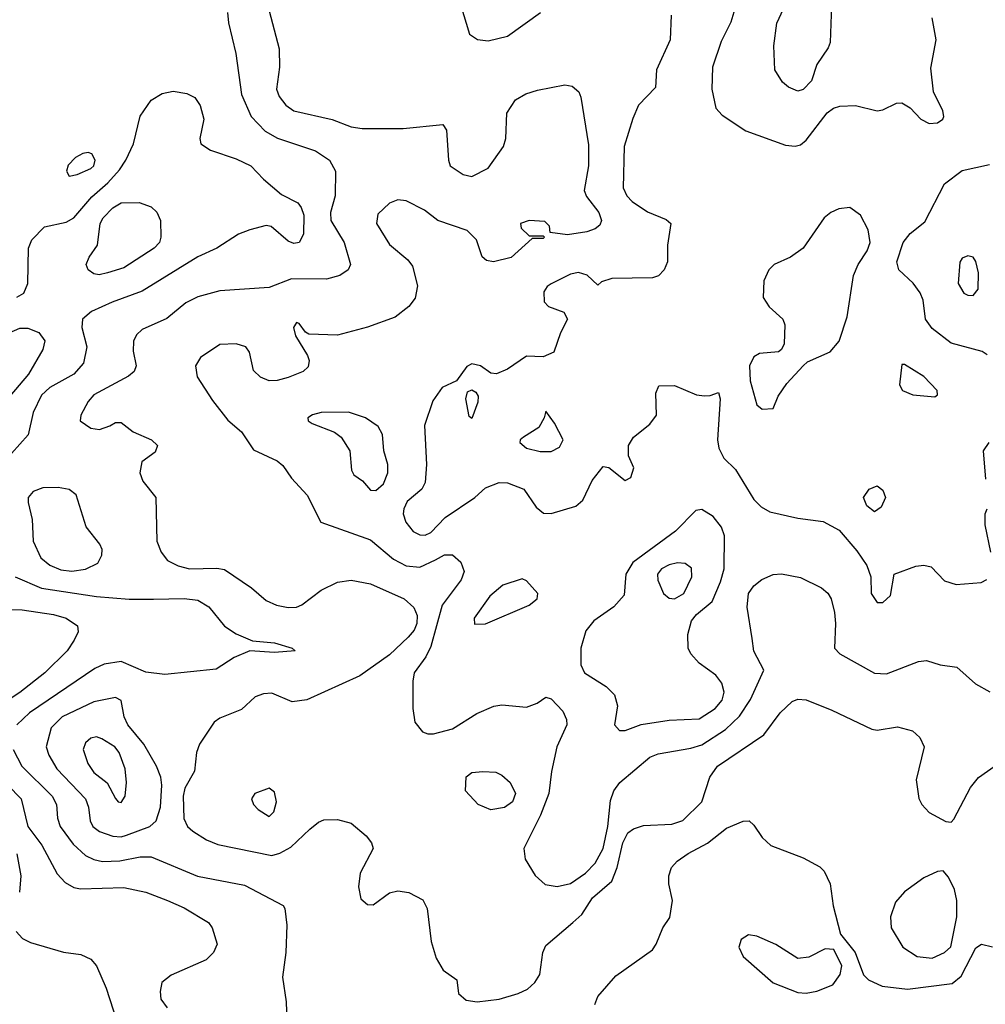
# Model space of a CAD drawing. Extents: x 1173079 to 1307053, y 522583 to 678478.
# Tile 25 of 256: x 1201835 to 1205359, y 543566 to 547158. Entities that reach past the tile are written whole.
import ezdxf

# ---------------------------------------------------------------- set-up
doc = ezdxf.new("R2010")
doc.units = 0

msp = doc.modelspace()

# ---------------------------------------------------------------- linework, layer by layer
at = {"layer": '0CON20XD'}
for points in [[(1204675, 546897.8), (1204641.2, 546911.2), (1204619.5, 546929.5), (1204591.4, 546975), (1204587, 547063), (1204598.6, 547145), (1204622.9, 547197.1), (1204675, 547259.5), (1204755, 547284.3), (1204792.3, 547282.3), (1204806.7, 547275), (1204812, 547255), (1204798.5, 547211.5), (1204792.7, 547075), (1204785.3, 547055), (1204744.7, 546995), (1204724.7, 546935.3), (1204695, 546903.3), (1204675, 546897.8)], [(1203443.4, 547213.4), (1203476.7, 547105), (1203505.9, 547085.9), (1203545, 547080.6), (1203615, 547098.1), (1203736.1, 547183.9)], [(1202593.8, 547183.8), (1202596.7, 547146.7), (1202623.6, 547035), (1202644.6, 546885), (1202680.4, 546805), (1202731.1, 546751.1), (1202776.2, 546726.2), (1202915, 546679.4), (1202966.2, 546645), (1202987.8, 546605), (1202986.1, 546515), (1202970, 546455), (1202971.1, 546425), (1203019.6, 546345), (1203041.9, 546265), (1203034.2, 546245), (1203003.8, 546225), (1202955, 546211.5), (1202827.3, 546212.7), (1202745, 546180.9), (1202565, 546168.8), (1202485, 546147.3), (1202440.8, 546125), (1202372.3, 546067.7), (1202282.6, 546027.4), (1202261.8, 546008.3), (1202250.8, 545985), (1202248.8, 545948.8), (1202260.6, 545895), (1202252.5, 545875), (1202232.1, 545857.9), (1202105, 545789.1), (1202084.5, 545765), (1202058.6, 545715), (1202056, 545695), (1202095, 545667.8), (1202126.7, 545663.3), (1202163.6, 545676.4), (1202185, 545688.6), (1202205, 545688.6), (1202248.6, 545655), (1202316, 545625), (1202338, 545605), (1202329.7, 545580.3), (1202281.1, 545545), (1202273.1, 545505), (1202284.1, 545474.1), (1202331.4, 545415), (1202335.7, 545255), (1202351.4, 545215), (1202374.6, 545184.6), (1202413.8, 545165), (1202454.7, 545154.7), (1202555, 545157.5), (1202582.2, 545152.2), (1202680.9, 545085), (1202735, 545038.7), (1202772.7, 545022.7), (1202815, 545013.7), (1202845, 545014.7), (1202865, 545023.1), (1202935, 545076.9), (1202995, 545106.2), (1203045, 545113.8), (1203115, 545100), (1203238.6, 545045), (1203273.7, 545013.7), (1203285.9, 544985), (1203284.7, 544955), (1203275, 544930.5), (1203253.1, 544905), (1203185, 544841.2), (1203076.1, 544763.9), (1202883.4, 544676.6), (1202829.5, 544669.5), (1202755, 544701.5), (1202725, 544698.9), (1202695, 544687.5), (1202645, 544642), (1202565, 544609.5), (1202545, 544595.6), (1202491.5, 544515), (1202480.5, 544485), (1202473.2, 544416.8), (1202438.1, 544355), (1202431.1, 544325), (1202433.8, 544243.8), (1202447.8, 544215), (1202467.4, 544197.4), (1202516.4, 544166.3), (1202558.5, 544148.5), (1202755, 544109.3), (1202785, 544117.5), (1202825, 544139.6), (1202894.5, 544205), (1202925, 544230.5), (1202945, 544239.1), (1202995, 544240.4), (1203045, 544226.9), (1203100.1, 544180.1), (1203119.6, 544155), (1203125.4, 544135), (1203077.5, 544045), (1203071.2, 543995), (1203080.6, 543950.6), (1203105, 543930), (1203125, 543928.5), (1203185, 543972.7), (1203215, 543979.6), (1203255, 543973.8), (1203307, 543947), (1203322.7, 543915), (1203337.3, 543795), (1203354.7, 543734.7), (1203380.9, 543690.9), (1203430, 543655), (1203436.7, 543605), (1203465, 543581.4), (1203505, 543575.6), (1203585, 543585.3), (1203654, 543605), (1203688.7, 543621.3), (1203715, 543645.6), (1203733.5, 543675), (1203744.5, 543755), (1203755, 543780), (1203854.3, 543865), (1203886.8, 543893.2), (1203926, 543955), (1203996.6, 544015), (1204015.2, 544064.8), (1204036.8, 544155), (1204055, 544191.1), (1204075, 544206.5), (1204112.1, 544217.9), (1204215, 544222.7), (1204255, 544236.5), (1204324.6, 544305), (1204353.9, 544395), (1204382, 544435), (1204550.9, 544549.1), (1204610.5, 544629.5), (1204655, 544670.5), (1204675, 544678.8), (1204705, 544676.2), (1204799.4, 544639.4), (1204945, 544570), (1204965, 544566.7), (1205038.3, 544578.3), (1205093.8, 544563.8), (1205119.8, 544539.8), (1205136.5, 544505), (1205106.4, 544385), (1205117, 544317), (1205128.1, 544295), (1205155, 544265.7), (1205215, 544232.5), (1205235, 544230.8), (1205245, 544241.4), (1205305, 544356.9), (1205335, 544393.6), (1205445, 544471.2)], [(1202745, 547190), (1202782, 547052), (1202783.8, 546985), (1202772.3, 546905), (1202782, 546878), (1202806.6, 546846.6), (1202835.2, 546825.2), (1202975.7, 546794.3), (1203045, 546766.7), (1203085, 546760.5), (1203235, 546760.5), (1203380, 546775), (1203393.3, 546755), (1203400, 546645), (1203406, 546625), (1203453.3, 546593.3), (1203485, 546586.5), (1203545, 546615.8), (1203601.4, 546695), (1203608.9, 546725), (1203613.4, 546816.6), (1203644.5, 546865.5), (1203682.2, 546887.8), (1203725, 546900.9), (1203825, 546920.4), (1203852, 546915), (1203875.5, 546895), (1203883.5, 546875), (1203910.9, 546700.9), (1203911.5, 546625), (1203895.5, 546535), (1203903.5, 546513.5), (1203949.1, 546455), (1203959.1, 546425), (1203951.9, 546408.1), (1203935, 546394.6), (1203905, 546383.8), (1203835, 546372.7), (1203771.7, 546381.7), (1203768.8, 546405), (1203752, 546422), (1203695, 546425.7), (1203662.5, 546415), (1203665, 546397.5), (1203695, 546370), (1203745, 546370), (1203750, 546365), (1203745, 546360), (1203705, 546360), (1203629.1, 546290.9), (1203564.3, 546274.3), (1203539.2, 546279.2), (1203522.7, 546292.7), (1203501.9, 546355), (1203468.8, 546388.8), (1203361.2, 546425), (1203312.6, 546462.6), (1203245, 546496.7), (1203215, 546500.6), (1203185, 546488.9), (1203141.9, 546448.1), (1203137.5, 546415), (1203185, 546338.1), (1203251.9, 546281.9), (1203269.1, 546259.1), (1203287.4, 546187.4), (1203278.1, 546141.9), (1203255, 546111.1), (1203205, 546073.3), (1203105, 546035.8), (1202995, 546007.1), (1202890.8, 546010.8), (1202878.3, 546018.3), (1202855, 546050), (1202845, 546053.3), (1202834.3, 546035), (1202841.2, 546005), (1202885, 545932.5), (1202892, 545915), (1202888.1, 545891.9), (1202870, 545875), (1202815, 545853.1), (1202775, 545841.2), (1202745, 545840.9), (1202713.8, 545853.8), (1202687.9, 545877.9), (1202674, 545945), (1202660, 545965), (1202625.6, 545975.6), (1202565, 545972.5), (1202494.5, 545925.5), (1202476.9, 545895), (1202483.3, 545855), (1202538.3, 545768.3), (1202595, 545697.5), (1202644.1, 545654.1), (1202688.3, 545588.3), (1202775, 545548.5), (1202795, 545531.9), (1202826.5, 545485), (1202884, 545424), (1202934.4, 545324.4), (1203115, 545260.4), (1203199.4, 545189.4), (1203245, 545166), (1203295, 545160.8), (1203352.3, 545187.7), (1203385, 545205.8), (1203415, 545205.3), (1203445, 545178.8), (1203457.6, 545145), (1203446.2, 545115), (1203377.3, 545022.7), (1203335, 544870.9), (1203316.9, 544833.1), (1203275.3, 544775), (1203269.7, 544745), (1203269.3, 544645), (1203277.7, 544595), (1203305, 544560), (1203325, 544552.3), (1203345, 544553.2), (1203415, 544570.4), (1203503.1, 544626.9), (1203565, 544653.6), (1203595, 544658.8), (1203685, 544650), (1203724, 544665), (1203755, 544686.2), (1203775, 544680), (1203816.9, 544635), (1203830.6, 544605), (1203832.5, 544585), (1203795.5, 544505), (1203775.7, 544415.7), (1203766.8, 544335), (1203736.4, 544256.4), (1203674.6, 544134.6), (1203679.5, 544095), (1203716.5, 544036.5), (1203752.9, 544002.9), (1203796.3, 543996.3), (1203845, 544006.7), (1203900, 544045), (1203935, 544081.5), (1203965, 544134.5), (1203981.4, 544215), (1203990.8, 544309.2), (1204003.9, 544345), (1204025.3, 544374.7), (1204135, 544468.2), (1204165, 544479.6), (1204285, 544500.3), (1204325, 544512.9), (1204411.6, 544568.4), (1204462.7, 544617.3), (1204501.8, 544678.2), (1204550.6, 544785), (1204514.6, 544854.6), (1204508.9, 544901.1), (1204490, 545015), (1204494.6, 545065), (1204515, 545092.5), (1204544.1, 545115.9), (1204585, 545133.8), (1204615, 545136.9), (1204685, 545123.2), (1204761.9, 545085), (1204785, 545065.5), (1204796.8, 545045), (1204808.8, 544995), (1204813.1, 544955), (1204809.2, 544865), (1204828, 544845), (1204955, 544773.8), (1204998.5, 544771.5), (1205115, 544816), (1205145, 544820), (1205195, 544804), (1205255.9, 544795.9), (1205323.8, 544735), (1205376.2, 544706.2)], [(1204212.9, 547175), (1204209.2, 547085), (1204159.2, 546975), (1204155, 546910), (1204094.1, 546845.9), (1204072.4, 546797.6), (1204041.8, 546695), (1204037.5, 546545), (1204050.4, 546515), (1204070, 546495), (1204127, 546457), (1204195, 546428.6), (1204211.2, 546415), (1204200, 546335), (1204200, 546275), (1204186.7, 546245), (1204166.1, 546223.9), (1204145, 546216.7), (1203996.2, 546213.8), (1203958.3, 546201.7), (1203945, 546190), (1203906.1, 546226.1), (1203875, 546235.8), (1203845, 546229.2), (1203775, 546194.5), (1203760, 546185), (1203747.7, 546165), (1203748.9, 546128.9), (1203765, 546112.2), (1203820.6, 546090.6), (1203834.2, 546065), (1203809.1, 546015), (1203784.6, 545945.4), (1203745, 545928.1), (1203685, 545930.8), (1203615, 545883.1), (1203575, 545866), (1203555, 545868), (1203516.7, 545895), (1203485, 545902.5), (1203466.8, 545893.2), (1203429.4, 545840.6), (1203376.7, 545816.7), (1203342.8, 545767.2), (1203312.3, 545677.7), (1203320, 545535), (1203315, 545470), (1203303.3, 545445), (1203249.7, 545400.3), (1203236.7, 545373.3), (1203234.5, 545355), (1203244.6, 545325), (1203271.2, 545291.2), (1203295, 545278.2), (1203315, 545278), (1203335, 545287.5), (1203388.4, 545341.6), (1203495.8, 545415), (1203535, 545450), (1203585, 545470), (1203615, 545468.6), (1203675, 545445.6), (1203719.8, 545379.8), (1203747.4, 545357.4), (1203775, 545356.5), (1203865, 545383.1), (1203890.4, 545405), (1203925, 545477.1), (1203965, 545528), (1203985, 545523.8), (1204045, 545476.7), (1204065, 545487.5), (1204076.4, 545523.6), (1204057, 545567), (1204056.9, 545605), (1204075.6, 545635), (1204135, 545682.2), (1204159.2, 545715), (1204156.7, 545795), (1204168.3, 545821.7), (1204225, 545823.8), (1204305, 545790), (1204333.9, 545786.1), (1204355, 545786.7), (1204385, 545797.5), (1204392, 545775), (1204382, 545625), (1204386.9, 545595), (1204405, 545558.9), (1204447.1, 545517.1), (1204515, 545408), (1204540.7, 545380.7), (1204572.6, 545362.6), (1204675, 545340), (1204767.8, 545327.8), (1204826.2, 545296.2), (1204890.5, 545220.5), (1204927.1, 545167.1), (1204941.1, 545125), (1204943.3, 545065), (1204965, 545032), (1204985, 545032), (1205012.7, 545057.3), (1205026.2, 545135), (1205105.3, 545164.7), (1205135, 545168.2), (1205161.7, 545161.7), (1205210.7, 545110.7), (1205252.4, 545097.6), (1205344.6, 545105.4), (1205364.6, 545115.4)], [(1204441.1, 547185), (1204431.1, 547148.9), (1204395, 547078), (1204363.4, 546985), (1204361.6, 546905), (1204375.7, 546835), (1204399.2, 546809.2), (1204485, 546752.5), (1204630.3, 546700.3), (1204665, 546696.5), (1204685, 546701.8)], [(1204685, 546701.8), (1204705, 546718.9), (1204782.4, 546817.6), (1204805.4, 546834.6), (1204827.9, 546842.1), (1204885, 546845.4), (1204965, 546825.5), (1204985, 546828.9), (1205035, 546853.1), (1205055, 546854.2), (1205085, 546836), (1205124.2, 546795), (1205155, 546778.9), (1205185, 546781.4), (1205203.8, 546795), (1205207.5, 546805), (1205204.3, 546825), (1205170.6, 546895), (1205160.9, 546980.9), (1205180, 547085), (1205165.6, 547165)], [(1201825, 546145.5), (1201850.2, 546159.8), (1201864.6, 546195), (1201867.5, 546325), (1201879.6, 546355), (1201925, 546402.1), (1202005, 546418.8), (1202032.5, 546435), (1202098.7, 546511.3), (1202157.2, 546562.9), (1202199.2, 546610.8), (1202222.7, 546645), (1202250.5, 546705), (1202275, 546805.8), (1202315, 546864.5), (1202355, 546889.2), (1202395, 546896.9), (1202445, 546888.5), (1202473.9, 546873.9), (1202493.6, 546845), (1202507.3, 546795), (1202492.5, 546725), (1202496.2, 546705), (1202531.4, 546681.4), (1202625, 546650), (1202679.2, 546625), (1202725, 546576), (1202790.7, 546520.7), (1202849.7, 546489.7), (1202862.8, 546472.8), (1202871.6, 546445), (1202870.9, 546375), (1202855, 546345.6), (1202835, 546341.2), (1202815, 546350.5), (1202753.4, 546403.4), (1202735, 546407.5), (1202675, 546391.9), (1202633.8, 546375), (1202554.2, 546325), (1202485, 546292.3), (1202281.8, 546168.2), (1202172.1, 546127.9), (1202096.6, 546093.4), (1202064.7, 546065.3), (1202061.2, 546035), (1202080.4, 545965), (1202068.2, 545905), (1202032.5, 545865), (1201945, 545816.7), (1201915, 545788.5), (1201884.7, 545724.7), (1201866, 545644), (1201805, 545575.5)], [(1202015, 546587.5), (1202045, 546592.9), (1202095, 546614.6), (1202105.5, 546625), (1202110, 546645), (1202098.8, 546668.8), (1202085, 546673.8), (1202065, 546669.2), (1202038.8, 546655), (1202012.4, 546627.6), (1202006.2, 546605), (1202015, 546587.5)], [(1205365.8, 545935.8), (1205347.5, 545947.5), (1205235, 545978.5), (1205165, 546031.9), (1205141.5, 546065), (1205132.2, 546135), (1205121.7, 546161.7), (1205096.6, 546196.6), (1205043.3, 546245), (1205036.5, 546275), (1205059.4, 546345), (1205085, 546377.5), (1205139.1, 546420.9), (1205210.3, 546559.7), (1205275, 546608), (1205375, 546629.2)], [(1202125, 546227.1), (1202105, 546230.5), (1202084.4, 546245), (1202078.1, 546265), (1202088, 546292), (1202119.5, 546335), (1202129.3, 546415), (1202140, 546435), (1202175, 546471.3), (1202205, 546490), (1202270.6, 546490.6), (1202315.4, 546475.4), (1202335.4, 546455.4), (1202348.9, 546425), (1202350.5, 546365), (1202345.5, 546345), (1202325.6, 546325), (1202215, 546253.3), (1202155, 546233.9), (1202125, 546227.1)], [(1204545, 545737.5), (1204585, 545740), (1204603.8, 545785), (1204635, 545831.2), (1204694.4, 545895.6), (1204710.7, 545909.3), (1204793.3, 545946.7), (1204826.2, 545985), (1204855.5, 546074.5), (1204878.2, 546225), (1204895.9, 546265), (1204928.6, 546315), (1204939.4, 546345), (1204931.7, 546391.7), (1204904.4, 546445), (1204865, 546472.9), (1204825, 546468.1), (1204795.4, 546454.6), (1204771.4, 546435), (1204694.4, 546325), (1204647.9, 546292.1), (1204588.9, 546265), (1204569.6, 546245), (1204551.5, 546205), (1204548.1, 546145), (1204570, 546110), (1204620, 546065), (1204627.1, 546045), (1204625.8, 545975), (1204615.8, 545954.2), (1204604.2, 545945.8), (1204535, 545940.8), (1204515, 545928.6), (1204498.5, 545895), (1204500.8, 545840.8), (1204525, 545753.3), (1204545, 545737.5)], [(1205315, 546151.9), (1205332.7, 546175), (1205334.5, 546235), (1205325, 546276.2), (1205315, 546291.2), (1205295, 546296.7), (1205275, 546287.5), (1205266.1, 546273.9), (1205260, 546195), (1205280.9, 546160.9), (1205295, 546152.9), (1205315, 546151.9)], [(1201787.5, 546012.5), (1201835, 546032.9), (1201865, 546032.5), (1201905, 546016.5), (1201926.5, 545986.5), (1201920, 545955), (1201867.7, 545865), (1201798.8, 545785)], [(1205175, 545782), (1205185, 545790), (1205183.3, 545805), (1205135, 545856.2), (1205065, 545900), (1205055, 545900), (1205046.4, 545826.4), (1205057.5, 545805), (1205095, 545790), (1205175, 545782)], [(1203485, 545702.5), (1203475, 545710), (1203463.8, 545775), (1203469.3, 545800.7), (1203485, 545807.5), (1203499.5, 545799.5), (1203508, 545785), (1203507, 545763), (1203485, 545702.5)], [(1203135, 545440), (1203163.3, 545465), (1203178.8, 545505), (1203178.8, 545535), (1203163.8, 545585), (1203158.8, 545645), (1203143.9, 545673.9), (1203097.5, 545705), (1203035, 545725.6), (1202935, 545725.5), (1202903.1, 545716.9), (1202886.2, 545705), (1202888, 545695), (1202902, 545685), (1202983.5, 545653.5), (1203008.8, 545635), (1203040, 545585), (1203046.2, 545515), (1203055, 545497.5), (1203085.7, 545475.7), (1203115, 545441.2), (1203135, 545440)], [(1203735, 545582.1), (1203775, 545582.5), (1203805, 545598), (1203818.6, 545625), (1203786.6, 545686.6), (1203755, 545730), (1203748.8, 545705), (1203729.3, 545670.7), (1203674, 545635), (1203662, 545625), (1203660, 545615), (1203685, 545594.5), (1203735, 545582.1)], [(1205361.2, 545481.2), (1205352.9, 545585), (1205372.9, 545615)], [(1202025, 545146.1), (1202075, 545153.8), (1202120.8, 545175), (1202135.4, 545204.6), (1202135.6, 545225), (1202128.1, 545245), (1202077.7, 545307.7), (1202040.6, 545425), (1202015, 545444.4), (1201975, 545451.2), (1201919.5, 545450.5), (1201883.7, 545436.3), (1201865.6, 545415), (1201866.4, 545396.4), (1201880.9, 545335), (1201884.6, 545255), (1201912.7, 545195), (1201945, 545167.8), (1201985, 545151.3), (1202025, 545146.1)], [(1204955, 545362.5), (1204927.1, 545385), (1204914.4, 545415), (1204935, 545445.5), (1204965, 545457.3), (1204985, 545441.9), (1204994.6, 545415), (1204979.8, 545380.2), (1204955, 545362.5)], [(1204045, 544564.4), (1204103, 544587), (1204205, 544602.4), (1204315, 544607.8), (1204373.2, 544645), (1204398.8, 544675), (1204406.6, 544705), (1204397.8, 544737.8), (1204376.4, 544766.4), (1204315, 544810.5), (1204285, 544844.4), (1204275.3, 544865.3), (1204273.3, 544915), (1204286.7, 544965), (1204305, 544987.8), (1204362.5, 545035), (1204392.9, 545107.1), (1204405.9, 545155), (1204407.3, 545275), (1204396.9, 545306.9), (1204365.6, 545345), (1204325, 545371.5), (1204302.5, 545367.5), (1204228.3, 545291.7), (1204072.3, 545177.7), (1204047.6, 545135), (1204041.8, 545058.3), (1204003.7, 545016.3), (1203930.6, 544965), (1203901.7, 544928.3), (1203883.3, 544865), (1203882.5, 544805), (1203896.9, 544775), (1203975.5, 544725), (1204006.2, 544695), (1204017.5, 544655), (1204006, 544585), (1204024.4, 544564.4), (1204045, 544564.4)], [(1205379.5, 545215), (1205358.9, 545315), (1205359.2, 545355), (1205366, 545374)], [(1204225, 545044.7), (1204258.9, 545065), (1204288.5, 545125), (1204286.7, 545156.7), (1204263.7, 545173.7), (1204236.3, 545176.3), (1204205, 545169.3), (1204177.9, 545155), (1204162.7, 545135), (1204163.7, 545113.7), (1204184.2, 545064.2), (1204205, 545047.3), (1204225, 545044.7)], [(1201818.8, 545125), (1201915, 545084.1), (1202115, 545053.3), (1202235, 545043.6), (1202323.5, 545043.5), (1202435, 545046.6), (1202485, 545040.4), (1202525.8, 545015.8), (1202583.1, 544945), (1202625, 544917.8), (1202685, 544892.5), (1202765, 544884.2), (1202830, 544865), (1202840, 544855), (1202765, 544850), (1202675, 544855.7), (1202618.2, 544831.8), (1202551.5, 544788.5), (1202365, 544769.6), (1202295, 544777.8), (1202205, 544816), (1202142.8, 544807.2), (1202109.1, 544790.9), (1201870.3, 544629.7), (1201824.6, 544585)], [(1203495, 544953.3), (1203535, 544953.8), (1203695, 545021.8), (1203723.3, 545045), (1203726.5, 545065), (1203685, 545110.6), (1203668.7, 545118.7), (1203598, 545095), (1203550.8, 545055), (1203494, 544975), (1203495, 544953.3)], [(1201776.2, 545006.2), (1201844.6, 545005.4), (1201957.8, 544987.8), (1202005, 544974.6), (1202046.5, 544946.5), (1202048.6, 544925), (1202034.4, 544895), (1202008.2, 544855), (1201926.2, 544775), (1201835, 544703.2), (1201683.8, 544605)], [(1202205, 544176.5), (1202225, 544182.6), (1202310, 544215), (1202333.3, 544235), (1202349.4, 544285), (1202353.6, 544365), (1202350, 544395), (1202334.6, 544435), (1202288.4, 544515), (1202229.4, 544585), (1202216.7, 544615), (1202205, 544673.8), (1202185, 544685.6), (1202105, 544669.5), (1201990, 544615), (1201949.3, 544575), (1201932, 544505), (1201941.2, 544475), (1201970.6, 544425), (1202074.7, 544315), (1202085.9, 544285), (1202092, 544235), (1202102.5, 544215), (1202126.8, 544196.8), (1202175, 544180), (1202205, 544176.5)], [(1202205, 544302.5), (1202220, 544325), (1202224.7, 544375), (1202219.4, 544425), (1202198.5, 544485), (1202182.2, 544505), (1202135, 544534.6), (1202115, 544541.2), (1202095, 544536.4), (1202075, 544519.4), (1202066.2, 544495), (1202083.2, 544445), (1202105, 544411.2), (1202153.8, 544373.8), (1202185, 544316.9), (1202195, 544304.4), (1202205, 544302.5)], [(1201810.6, 544495), (1201843.1, 544435), (1201953.5, 544325), (1201969.2, 544295), (1201973.6, 544245), (1201982.9, 544215), (1202030.4, 544150.4), (1202075, 544109.4), (1202105, 544093.8), (1202137.1, 544087.1), (1202200.9, 544089.1), (1202275, 544104.1), (1202315, 544104.6), (1202483.7, 544033.7), (1202655, 544000.4), (1202796.4, 543926.4), (1202803.3, 543915), (1202809.5, 543855), (1202806.9, 543755), (1202794.1, 543665), (1202807.7, 543575), (1202810, 543505)], [(1201741.8, 544415), (1201840.6, 544315), (1201864.2, 544215), (1201916.1, 544146.2), (1201972.2, 544042.2), (1202000.7, 544010.7), (1202032.3, 543992.3), (1202057.2, 543987.2), (1202215, 543991.6), (1202295, 543974.7), (1202375, 543944.7), (1202435, 543918.5), (1202524.3, 543865), (1202538.1, 543845), (1202555.7, 543785), (1202542.9, 543755), (1202515, 543728.1), (1202387.8, 543672.2), (1202354.3, 543645.7), (1202347.3, 543612.7), (1202350, 543585), (1202373.4, 543553.4)], [(1203555, 544275.7), (1203508.8, 544295), (1203462, 544345), (1203464.2, 544395.8), (1203485, 544411.2), (1203525, 544415.8), (1203572.7, 544412.7), (1203595, 544402), (1203625.4, 544375.4), (1203644.4, 544335), (1203634.2, 544305), (1203605, 544284.5), (1203555, 544275.7)], [(1202745, 544251.2), (1202762.4, 544267.6), (1202772.2, 544305), (1202765, 544340), (1202745, 544354), (1202693.3, 544335), (1202681.2, 544315), (1202688.8, 544295), (1202705, 544276.2), (1202745, 544251.2)], [(1203934.2, 543565), (1203945.7, 543595), (1204010.3, 543669.7), (1204144.3, 543765), (1204158.6, 543785), (1204182, 543845), (1204207.9, 543882.1), (1204217.5, 543945), (1204204.5, 544005), (1204204.5, 544035), (1204214.4, 544065), (1204235, 544087.8), (1204275, 544116.5), (1204345.7, 544154.3), (1204415, 544208.5), (1204475, 544234), (1204497.5, 544235), (1204515, 544220), (1204544.4, 544174.4), (1204576.2, 544145), (1204695, 544100), (1204755, 544067.1), (1204771.7, 544051.7), (1204793.3, 544005), (1204803.5, 543925), (1204831.4, 543821.4), (1204884, 543755), (1204915, 543673.3), (1204933.3, 543655), (1204982.5, 543632.5), (1205075, 543620.7), (1205238.1, 543641.9), (1205271.5, 543668.5), (1205325, 543771.9), (1205345, 543785.5), (1205385, 543775.7)], [(1201824.2, 544115), (1201838.6, 544035), (1201834.7, 543975.3)], [(1205165, 543734.7), (1205210.6, 543755), (1205233.7, 543776.3), (1205255.3, 543884.7), (1205255.3, 543945), (1205247.5, 543985), (1205225, 544030), (1205205, 544052.5), (1205185, 544050), (1205135, 544028), (1205065, 543976.9), (1205031.5, 543938.5), (1205013.1, 543885), (1205016.2, 543845), (1205057.8, 543775), (1205111, 543741), (1205165, 543734.7)], [(1201821.7, 543831.7), (1201845, 543805.7), (1201875, 543791.1), (1201995, 543755.7), (1202058.3, 543748.3), (1202095, 543731.2), (1202115, 543706.2), (1202150.7, 543625), (1202190, 543505)], [(1204705, 543606.9), (1204745, 543614.4), (1204802.7, 543637.3), (1204830, 543675), (1204836.1, 543706.1), (1204806, 543766), (1204775, 543768), (1204715, 543738.1), (1204675, 543733.3), (1204595, 543784.4), (1204525, 543814.4), (1204495, 543819.2), (1204467.9, 543802.1), (1204460, 543775), (1204475, 543740), (1204585, 543644.3), (1204675, 543609.4), (1204705, 543606.9)]]:
    msp.add_lwpolyline(points, dxfattribs=at)

doc.saveas('drawing.dxf')
